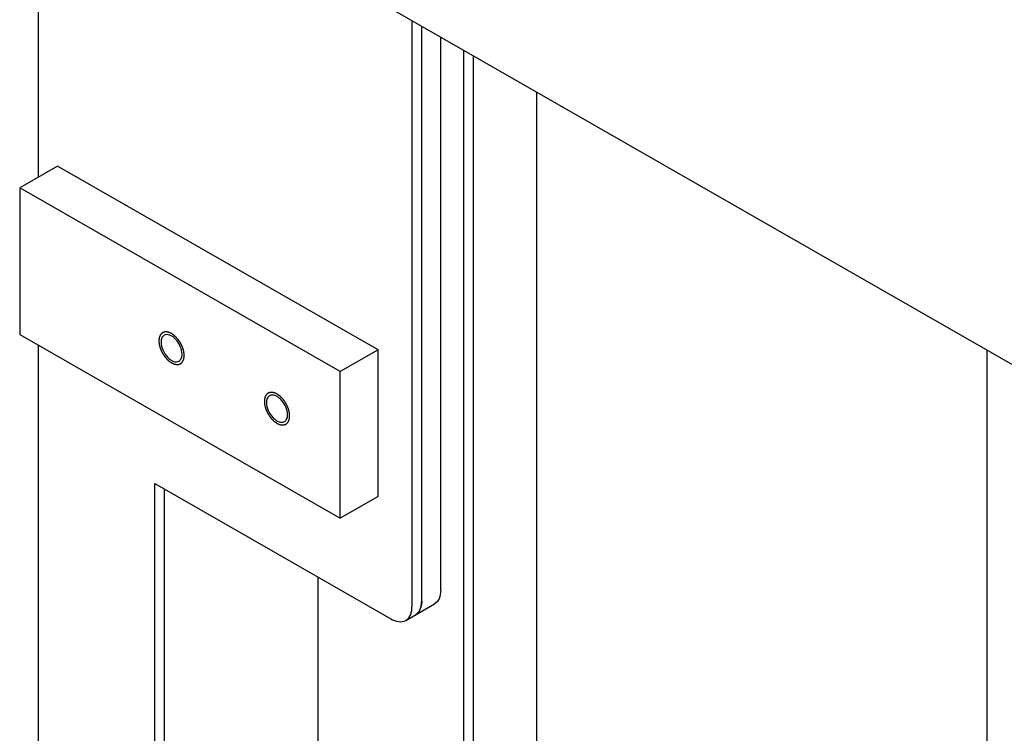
# Model space of a CAD drawing. Header units: millimetres. Extents: x 0 to 4195, y 0 to 2965.
# Tile 58 of 67: x 3475 to 3558, y 2592 to 2652. Entities that reach past the tile are written whole.
import ezdxf

# ---------------------------------------------------------------- set-up
doc = ezdxf.new("R2010")
doc.units = ezdxf.units.MM
doc.header["$LTSCALE"] = 231.275
doc.layers.get('0').update_dxf_attribs({"linetype": 'CONTINUOUS'})
doc.layers.add('3_DATUM_AXES', color=7, linetype='CONTINUOUS')
doc.layers.add('ALL_ROUND', color=7, linetype='CONTINUOUS')

msp = doc.modelspace()

# ---------------------------------------------------------------- linework, layer by layer
at = {"color": 7, "linetype": 'Continuous'}
for p, q in [((3486.4821, 2664.0134), (3784.1741, 2493.2643)), ((3512.3976, 2441.5038), (3512.3976, 2649.1489)), ((3513.2107, 2441.0374), (3513.2107, 2648.6825)), ((3518.514, 2444.0793), (3518.514, 2645.6407)), ((3478.3504, 2639.4339), (3475.1684, 2637.6088)), ((3505.2204, 2624.0218), (3478.3504, 2639.4339)), ((3475.1684, 2637.6088), (3475.1684, 2625.3215)), ((3502.0385, 2622.1967), (3475.1684, 2637.6088)), ((3475.1684, 2625.3215), (3502.0385, 2609.9094)), ((3505.2204, 2624.0218), (3502.0385, 2622.1967)), ((3505.2204, 2611.7346), (3505.2204, 2624.0218)), ((3502.0385, 2609.9094), (3502.0385, 2622.1967)), ((3486.4821, 1885.819), (3486.4821, 2612.8164)), ((3487.2953, 1886.2854), (3487.2953, 2612.35)), ((3505.2204, 2611.7346), (3502.0385, 2609.9094))]:
    msp.add_line(p, q, dxfattribs=at)
at = {"color": 2, "linetype": 'Continuous'}
for points in [[(3488.957, 2623.5563), (3488.9553, 2623.5772), (3488.9519, 2623.6189), (3488.9469, 2623.6814), (3488.9426, 2623.7336), (3488.9398, 2623.77), (3488.9379, 2623.791), (3488.9375, 2623.8063), (3488.9329, 2623.8231), (3488.9282, 2623.845), (3488.9193, 2623.8835), (3488.9069, 2623.9385), (3488.8943, 2623.9935), (3488.8858, 2624.032), (3488.8805, 2624.054), (3488.8776, 2624.0704), (3488.8707, 2624.0872), (3488.8629, 2624.1094), (3488.8485, 2624.1485), (3488.8284, 2624.2042), (3488.808, 2624.2599), (3488.794, 2624.2989), (3488.7857, 2624.3212), (3488.7804, 2624.338), (3488.7713, 2624.3545), (3488.7604, 2624.3766), (3488.7408, 2624.4153), (3488.7131, 2624.4706), (3488.6852, 2624.5259), (3488.6659, 2624.5647), (3488.6545, 2624.5866), (3488.6468, 2624.6037), (3488.6362, 2624.6185), (3488.6231, 2624.639), (3488.5996, 2624.6744), (3488.5664, 2624.7253), (3488.533, 2624.7761), (3488.5098, 2624.8118), (3488.4963, 2624.8319), (3488.4868, 2624.8478), (3488.4749, 2624.8608), (3488.4598, 2624.8792), (3488.4331, 2624.9108), (3488.3952, 2624.9563), (3488.3571, 2625.0016), (3488.3306, 2625.0336), (3488.3153, 2625.0515), (3488.3042, 2625.0659), (3488.2915, 2625.0766), (3488.2751, 2625.0921), (3488.2462, 2625.1188), (3488.205, 2625.1571), (3488.1637, 2625.1953), (3488.1349, 2625.2222), (3488.1183, 2625.2373), (3488.1062, 2625.2496), (3488.0928, 2625.2578), (3488.0754, 2625.2701), (3488.0448, 2625.291), (3488.0012, 2625.3212), (3487.9575, 2625.3513), (3487.9269, 2625.3723), (3487.9116, 2625.3829), (3487.9029, 2625.3888), (3487.8963, 2625.3939), (3487.8899, 2625.3963), (3487.8813, 2625.4004), (3487.8663, 2625.4072), (3487.8362, 2625.4211), (3487.7933, 2625.4408), (3487.7504, 2625.4606), (3487.7204, 2625.4743), (3487.7053, 2625.4813), (3487.6968, 2625.4851), (3487.6902, 2625.4886), (3487.6841, 2625.4894), (3487.6758, 2625.4915), (3487.6614, 2625.4946), (3487.6325, 2625.5011), (3487.5912, 2625.5103), (3487.5499, 2625.5196), (3487.5211, 2625.526), (3487.5066, 2625.5294), (3487.4984, 2625.531), (3487.492, 2625.533), (3487.4865, 2625.5322), (3487.4788, 2625.532), (3487.4655, 2625.5313), (3487.4388, 2625.5303), (3487.4084, 2625.529), (3487.3779, 2625.5277), (3487.355, 2625.5267), (3487.336, 2625.5259), (3487.3227, 2625.5254), (3487.3151, 2625.5249), (3487.3092, 2625.5253), (3487.3043, 2625.5227), (3487.2974, 2625.5204), (3487.2856, 2625.5158), (3487.2618, 2625.507), (3487.2346, 2625.4968), (3487.2075, 2625.4866), (3487.1871, 2625.479), (3487.1701, 2625.4726), (3487.1582, 2625.4682), (3487.1515, 2625.4655), (3487.146, 2625.4641), (3487.1423, 2625.4602), (3487.1367, 2625.4558), (3487.1272, 2625.4476), (3487.1135, 2625.4362), (3487.0971, 2625.4225), (3487.0752, 2625.4041), (3487.0532, 2625.3859), (3487.0341, 2625.3697), (3487.0245, 2625.3618), (3487.0191, 2625.3571), (3487.0146, 2625.3542), (3487.012, 2625.3488), (3487.0078, 2625.3425), (3487.0007, 2625.3311), (3486.9864, 2625.3085), (3486.966, 2625.2761), (3486.9456, 2625.2438), (3486.9314, 2625.2211), (3486.9242, 2625.2099), (3486.9203, 2625.2033), (3486.9168, 2625.1989), (3486.9153, 2625.1924), (3486.9126, 2625.1844), (3486.9083, 2625.1701), (3486.8994, 2625.1418), (3486.8869, 2625.1012), (3486.8742, 2625.0607), (3486.8655, 2625.0323), (3486.8609, 2625.0182), (3486.8586, 2625.0099), (3486.8562, 2625.0042), (3486.856, 2624.9966), (3486.855, 2624.9871), (3486.8536, 2624.9702), (3486.8513, 2624.9462), (3486.8487, 2624.9173), (3486.8453, 2624.8789), (3486.8409, 2624.8308), (3486.8374, 2624.7923), (3486.8357, 2624.773)], [(3486.8357, 2624.773), (3486.8373, 2624.7522), (3486.8407, 2624.7105), (3486.8457, 2624.6479), (3486.85, 2624.5958), (3486.8528, 2624.5593), (3486.8548, 2624.5384), (3486.8551, 2624.523), (3486.8598, 2624.5062), (3486.8645, 2624.4844), (3486.8734, 2624.4458), (3486.8857, 2624.3909), (3486.8983, 2624.3359), (3486.9069, 2624.2974), (3486.9121, 2624.2754), (3486.915, 2624.259), (3486.9219, 2624.2422), (3486.9298, 2624.2199), (3486.9441, 2624.1809), (3486.9642, 2624.1252), (3486.9846, 2624.0695), (3486.9986, 2624.0304), (3487.007, 2624.0082), (3487.0122, 2623.9914), (3487.0214, 2623.9749), (3487.0322, 2623.9527), (3487.0519, 2623.914), (3487.0796, 2623.8587), (3487.1075, 2623.8035), (3487.1268, 2623.7647), (3487.1381, 2623.7427), (3487.1458, 2623.7256), (3487.1564, 2623.7109), (3487.1696, 2623.6904), (3487.193, 2623.6549), (3487.2263, 2623.604), (3487.2597, 2623.5533), (3487.2829, 2623.5176), (3487.2964, 2623.4974), (3487.3059, 2623.4816), (3487.3178, 2623.4686), (3487.3328, 2623.4502), (3487.3595, 2623.4185), (3487.3975, 2623.373), (3487.4355, 2623.3277), (3487.4621, 2623.2958), (3487.4774, 2623.2779), (3487.4884, 2623.2635), (3487.5012, 2623.2528), (3487.5175, 2623.2372), (3487.5465, 2623.2106), (3487.5877, 2623.1722), (3487.629, 2623.1341), (3487.6578, 2623.1071), (3487.6744, 2623.0921), (3487.6865, 2623.0797), (3487.6998, 2623.0716), (3487.7172, 2623.0593), (3487.7478, 2623.0384), (3487.7915, 2623.0082), (3487.8352, 2622.9781), (3487.8657, 2622.9571), (3487.881, 2622.9464), (3487.8898, 2622.9406), (3487.8964, 2622.9355), (3487.9028, 2622.9331), (3487.9113, 2622.929), (3487.9264, 2622.9222), (3487.9564, 2622.9083), (3487.9993, 2622.8886), (3488.0423, 2622.8688), (3488.0723, 2622.8551), (3488.0873, 2622.848), (3488.0959, 2622.8443), (3488.1024, 2622.8407), (3488.1085, 2622.8399), (3488.1168, 2622.8379), (3488.1312, 2622.8348), (3488.1601, 2622.8282), (3488.2014, 2622.819), (3488.2427, 2622.8097), (3488.2716, 2622.8033), (3488.2861, 2622.8), (3488.2943, 2622.7983), (3488.3006, 2622.7964), (3488.3062, 2622.7972), (3488.3139, 2622.7973), (3488.3271, 2622.798), (3488.3538, 2622.7991), (3488.3843, 2622.8004), (3488.4147, 2622.8017), (3488.4376, 2622.8026), (3488.4566, 2622.8035), (3488.47, 2622.8039), (3488.4775, 2622.8045), (3488.4835, 2622.8041), (3488.4883, 2622.8066), (3488.4952, 2622.809), (3488.507, 2622.8135), (3488.5308, 2622.8224), (3488.558, 2622.8326), (3488.5852, 2622.8428), (3488.6056, 2622.8504), (3488.6225, 2622.8568), (3488.6345, 2622.8611), (3488.6412, 2622.8639), (3488.6466, 2622.8652), (3488.6504, 2622.8692), (3488.6559, 2622.8736), (3488.6655, 2622.8817), (3488.6792, 2622.8931), (3488.6956, 2622.9069), (3488.7175, 2622.9252), (3488.7394, 2622.9435), (3488.7585, 2622.9596), (3488.7682, 2622.9675), (3488.7735, 2622.9723), (3488.778, 2622.9752), (3488.7807, 2622.9806), (3488.7849, 2622.9869), (3488.7919, 2622.9983), (3488.8063, 2623.0208), (3488.8266, 2623.0532), (3488.847, 2623.0855), (3488.8612, 2623.1082), (3488.8685, 2623.1195), (3488.8724, 2623.1261), (3488.8759, 2623.1305), (3488.8773, 2623.137), (3488.88, 2623.145), (3488.8843, 2623.1592), (3488.8932, 2623.1876), (3488.9058, 2623.2282), (3488.9184, 2623.2687), (3488.9272, 2623.2971), (3488.9317, 2623.3112), (3488.9341, 2623.3194), (3488.9364, 2623.3251), (3488.9366, 2623.3327), (3488.9376, 2623.3422), (3488.9391, 2623.3591), (3488.9413, 2623.3831), (3488.9439, 2623.412), (3488.9474, 2623.4505), (3488.9518, 2623.4986), (3488.9552, 2623.5371), (3488.957, 2623.5563)], [(3497.7958, 2618.4866), (3497.7941, 2618.5074), (3497.7908, 2618.5491), (3497.7857, 2618.6117), (3497.7814, 2618.6638), (3497.7787, 2618.7003), (3497.7767, 2618.7212), (3497.7763, 2618.7366), (3497.7717, 2618.7534), (3497.767, 2618.7753), (3497.7581, 2618.8138), (3497.7458, 2618.8687), (3497.7332, 2618.9237), (3497.7246, 2618.9622), (3497.7193, 2618.9842), (3497.7165, 2619.0006), (3497.7095, 2619.0174), (3497.7017, 2619.0397), (3497.6874, 2619.0787), (3497.6672, 2619.1344), (3497.6469, 2619.1902), (3497.6329, 2619.2292), (3497.6245, 2619.2514), (3497.6193, 2619.2682), (3497.6101, 2619.2848), (3497.5992, 2619.3069), (3497.5796, 2619.3456), (3497.5519, 2619.4009), (3497.524, 2619.4561), (3497.5047, 2619.4949), (3497.4934, 2619.5169), (3497.4856, 2619.534), (3497.475, 2619.5487), (3497.4619, 2619.5692), (3497.4384, 2619.6047), (3497.4052, 2619.6556), (3497.3718, 2619.7063), (3497.3486, 2619.742), (3497.3351, 2619.7622), (3497.3256, 2619.778), (3497.3137, 2619.7911), (3497.2987, 2619.8094), (3497.2719, 2619.8411), (3497.234, 2619.8866), (3497.1959, 2619.9319), (3497.1694, 2619.9638), (3497.1541, 2619.9817), (3497.143, 2619.9961), (3497.1303, 2620.0068), (3497.1139, 2620.0224), (3497.085, 2620.049), (3497.0438, 2620.0874), (3497.0025, 2620.1255), (3496.9737, 2620.1525), (3496.9571, 2620.1675), (3496.945, 2620.1799), (3496.9316, 2620.188), (3496.9143, 2620.2003), (3496.8836, 2620.2212), (3496.84, 2620.2514), (3496.7963, 2620.2815), (3496.7657, 2620.3025), (3496.7504, 2620.3132), (3496.7417, 2620.319), (3496.7351, 2620.3241), (3496.7287, 2620.3265), (3496.7201, 2620.3306), (3496.7051, 2620.3374), (3496.6751, 2620.3513), (3496.6322, 2620.371), (3496.5892, 2620.3908), (3496.5592, 2620.4046), (3496.5442, 2620.4116), (3496.5356, 2620.4153), (3496.5291, 2620.4189), (3496.523, 2620.4197), (3496.5147, 2620.4217), (3496.5002, 2620.4248), (3496.4713, 2620.4314), (3496.4301, 2620.4406), (3496.3888, 2620.4499), (3496.3599, 2620.4563), (3496.3454, 2620.4596), (3496.3372, 2620.4613), (3496.3308, 2620.4632), (3496.3253, 2620.4624), (3496.3176, 2620.4623), (3496.3043, 2620.4616), (3496.2777, 2620.4606), (3496.2472, 2620.4592), (3496.2167, 2620.4579), (3496.1939, 2620.457), (3496.1749, 2620.4561), (3496.1615, 2620.4557), (3496.154, 2620.4551), (3496.148, 2620.4555), (3496.1431, 2620.453), (3496.1363, 2620.4506), (3496.1244, 2620.4461), (3496.1006, 2620.4373), (3496.0735, 2620.427), (3496.0463, 2620.4169), (3496.0259, 2620.4092), (3496.009, 2620.4028), (3495.997, 2620.3985), (3495.9903, 2620.3957), (3495.9849, 2620.3944), (3495.9811, 2620.3904), (3495.9755, 2620.386), (3495.966, 2620.3779), (3495.9523, 2620.3665), (3495.9359, 2620.3527), (3495.914, 2620.3344), (3495.8921, 2620.3161), (3495.873, 2620.3), (3495.8633, 2620.2921), (3495.8579, 2620.2873), (3495.8535, 2620.2844), (3495.8508, 2620.2791), (3495.8466, 2620.2728), (3495.8395, 2620.2613), (3495.8252, 2620.2388), (3495.8049, 2620.2064), (3495.7844, 2620.1741), (3495.7702, 2620.1514), (3495.763, 2620.1401), (3495.7591, 2620.1335), (3495.7556, 2620.1291), (3495.7541, 2620.1226), (3495.7515, 2620.1146), (3495.7472, 2620.1004), (3495.7383, 2620.072), (3495.7257, 2620.0315), (3495.713, 2619.991), (3495.7043, 2619.9625), (3495.6998, 2619.9484), (3495.6974, 2619.9402), (3495.6951, 2619.9345), (3495.6949, 2619.9269), (3495.6938, 2619.9174), (3495.6924, 2619.9005), (3495.6902, 2619.8765), (3495.6876, 2619.8476), (3495.6841, 2619.8091), (3495.6797, 2619.761), (3495.6762, 2619.7225), (3495.6745, 2619.7033)], [(3495.6745, 2619.7033), (3495.6762, 2619.6824), (3495.6796, 2619.6407), (3495.6846, 2619.5782), (3495.6889, 2619.526), (3495.6916, 2619.4896), (3495.6936, 2619.4686), (3495.694, 2619.4533), (3495.6986, 2619.4365), (3495.7033, 2619.4146), (3495.7122, 2619.3761), (3495.7246, 2619.3211), (3495.7372, 2619.2661), (3495.7457, 2619.2277), (3495.751, 2619.2056), (3495.7539, 2619.1892), (3495.7608, 2619.1724), (3495.7686, 2619.1502), (3495.7829, 2619.1111), (3495.8031, 2619.0554), (3495.8234, 2618.9997), (3495.8374, 2618.9607), (3495.8458, 2618.9384), (3495.8511, 2618.9216), (3495.8602, 2618.9051), (3495.8711, 2618.883), (3495.8907, 2618.8443), (3495.9184, 2618.789), (3495.9463, 2618.7337), (3495.9656, 2618.6949), (3495.9769, 2618.673), (3495.9847, 2618.6559), (3495.9953, 2618.6411), (3496.0084, 2618.6206), (3496.0319, 2618.5852), (3496.0651, 2618.5343), (3496.0985, 2618.4835), (3496.1217, 2618.4478), (3496.1352, 2618.4277), (3496.1447, 2618.4118), (3496.1566, 2618.3988), (3496.1717, 2618.3805), (3496.1984, 2618.3488), (3496.2363, 2618.3033), (3496.2744, 2618.258), (3496.3009, 2618.226), (3496.3162, 2618.2081), (3496.3273, 2618.1937), (3496.34, 2618.183), (3496.3564, 2618.1675), (3496.3853, 2618.1409), (3496.4265, 2618.1025), (3496.4678, 2618.0643), (3496.4966, 2618.0374), (3496.5132, 2618.0224), (3496.5253, 2618.01), (3496.5387, 2618.0018), (3496.5561, 2617.9895), (3496.5867, 2617.9686), (3496.6303, 2617.9384), (3496.674, 2617.9083), (3496.7046, 2617.8873), (3496.7199, 2617.8767), (3496.7286, 2617.8708), (3496.7352, 2617.8658), (3496.7416, 2617.8634), (3496.7502, 2617.8592), (3496.7652, 2617.8524), (3496.7952, 2617.8385), (3496.8382, 2617.8188), (3496.8811, 2617.799), (3496.9111, 2617.7853), (3496.9262, 2617.7783), (3496.9347, 2617.7745), (3496.9412, 2617.771), (3496.9473, 2617.7702), (3496.9556, 2617.7681), (3496.9701, 2617.765), (3496.999, 2617.7585), (3497.0403, 2617.7493), (3497.0816, 2617.74), (3497.1104, 2617.7336), (3497.1249, 2617.7302), (3497.1331, 2617.7286), (3497.1395, 2617.7266), (3497.145, 2617.7274), (3497.1527, 2617.7276), (3497.166, 2617.7283), (3497.1927, 2617.7293), (3497.2231, 2617.7306), (3497.2536, 2617.7319), (3497.2764, 2617.7329), (3497.2954, 2617.7338), (3497.3088, 2617.7342), (3497.3164, 2617.7347), (3497.3223, 2617.7344), (3497.3272, 2617.7369), (3497.334, 2617.7392), (3497.3459, 2617.7438), (3497.3697, 2617.7526), (3497.3968, 2617.7628), (3497.424, 2617.773), (3497.4444, 2617.7806), (3497.4613, 2617.787), (3497.4733, 2617.7914), (3497.48, 2617.7941), (3497.4854, 2617.7955), (3497.4892, 2617.7995), (3497.4948, 2617.8039), (3497.5043, 2617.812), (3497.518, 2617.8234), (3497.5344, 2617.8371), (3497.5563, 2617.8555), (3497.5782, 2617.8738), (3497.5974, 2617.8899), (3497.607, 2617.8978), (3497.6124, 2617.9025), (3497.6169, 2617.9054), (3497.6195, 2617.9108), (3497.6237, 2617.9171), (3497.6308, 2617.9285), (3497.6451, 2617.9511), (3497.6654, 2617.9835), (3497.6859, 2618.0158), (3497.7001, 2618.0385), (3497.7073, 2618.0497), (3497.7112, 2618.0563), (3497.7147, 2618.0607), (3497.7162, 2618.0673), (3497.7188, 2618.0752), (3497.7232, 2618.0895), (3497.732, 2618.1178), (3497.7446, 2618.1584), (3497.7573, 2618.1989), (3497.766, 2618.2273), (3497.7705, 2618.2415), (3497.7729, 2618.2497), (3497.7752, 2618.2554), (3497.7755, 2618.263), (3497.7765, 2618.2725), (3497.7779, 2618.2894), (3497.7801, 2618.3134), (3497.7827, 2618.3423), (3497.7862, 2618.3807), (3497.7906, 2618.4288), (3497.7941, 2618.4673), (3497.7958, 2618.4866)]]:
    msp.add_open_spline(points, degree=3, knots=[0, 0, 0, 0, 0.015625, 0.03125, 0.046875, 0.0546875, 0.0585938, 0.0625, 0.0664062, 0.0703125, 0.078125, 0.09375, 0.109375, 0.1171875, 0.1210938, 0.125, 0.1289062, 0.1328125, 0.140625, 0.15625, 0.171875, 0.1796875, 0.1835938, 0.1875, 0.1914062, 0.1953125, 0.203125, 0.21875, 0.234375, 0.2421875, 0.2460938, 0.25, 0.2539062, 0.2578125, 0.265625, 0.28125, 0.296875, 0.3046875, 0.3085938, 0.3125, 0.3164062, 0.3203125, 0.328125, 0.34375, 0.359375, 0.3671875, 0.3710938, 0.375, 0.3789062, 0.3828125, 0.390625, 0.40625, 0.421875, 0.4296875, 0.4335938, 0.4375, 0.4414062, 0.4453125, 0.453125, 0.46875, 0.484375, 0.4921875, 0.4960938, 0.4980469, 0.5, 0.5019531, 0.5039062, 0.5078125, 0.515625, 0.53125, 0.546875, 0.5546875, 0.5585938, 0.5605469, 0.5625, 0.5644531, 0.5664062, 0.5703125, 0.578125, 0.59375, 0.609375, 0.6171875, 0.6210938, 0.6230469, 0.625, 0.6269531, 0.6289062, 0.6328125, 0.640625, 0.65625, 0.6640625, 0.671875, 0.6796875, 0.6835938, 0.6855469, 0.6875, 0.6894531, 0.6914062, 0.6953125, 0.703125, 0.71875, 0.7265625, 0.734375, 0.7421875, 0.7460938, 0.7480469, 0.75, 0.7519531, 0.7539062, 0.7578125, 0.765625, 0.7734375, 0.78125, 0.796875, 0.8046875, 0.8085938, 0.8105469, 0.8125, 0.8144531, 0.8164062, 0.8203125, 0.828125, 0.84375, 0.859375, 0.8671875, 0.8710938, 0.8730469, 0.875, 0.8769531, 0.8789062, 0.8828125, 0.890625, 0.90625, 0.921875, 0.9296875, 0.9335938, 0.9355469, 0.9375, 0.9394531, 0.9414062, 0.9453125, 0.953125, 0.9609375, 0.96875, 0.984375, 1, 1, 1, 1], dxfattribs=at)
at = {"layer": '3_DATUM_AXES', "color": 7, "linetype": 'Continuous'}
for points, knots in [([(3487.2743, 2625.2489), (3487.189, 2625.2), (3487.0418, 2625.0161), (3487.0124, 2624.7922), (3487.0124, 2624.6717)], [0, 0, 0, 0, 0.4491982, 1, 1, 1, 1]), ([(3488.7802, 2623.6577), (3488.7802, 2623.8809), (3488.6579, 2624.3432), (3488.3423, 2624.8347), (3488.0022, 2625.1336), (3487.6911, 2625.3097), (3487.4052, 2625.3241), (3487.2743, 2625.2489)], [0, 0, 0, 0, 0.271306, 0.5637709, 0.6983384, 0.8164507, 1, 1, 1, 1]), ([(3487.0124, 2624.6717), (3487.0124, 2624.4484), (3487.1347, 2623.9862), (3487.4504, 2623.4947), (3487.7904, 2623.1958), (3488.1015, 2623.0197), (3488.3874, 2623.0053), (3488.5184, 2623.0805)], [0, 0, 0, 0, 0.271306, 0.5637709, 0.6983384, 0.8164507, 1, 1, 1, 1]), ([(3488.5184, 2623.0805), (3488.6036, 2623.1294), (3488.7509, 2623.3133), (3488.7802, 2623.5372), (3488.7802, 2623.6577)], [0, 0, 0, 0, 0.4491982, 1, 1, 1, 1]), ([(3497.619, 2618.588), (3497.619, 2618.8112), (3497.4968, 2619.2735), (3497.1811, 2619.7649), (3496.841, 2620.0638), (3496.53, 2620.2399), (3496.2441, 2620.2543), (3496.1131, 2620.1791)], [0, 0, 0, 0, 0.271306, 0.5637709, 0.6983384, 0.8164507, 1, 1, 1, 1]), ([(3496.1131, 2620.1791), (3496.0279, 2620.1302), (3495.8806, 2619.9463), (3495.8513, 2619.7224), (3495.8513, 2619.6019)], [0, 0, 0, 0, 0.4491982, 1, 1, 1, 1]), ([(3495.8513, 2619.6019), (3495.8513, 2619.3787), (3495.9736, 2618.9164), (3496.2892, 2618.4249), (3496.6293, 2618.1261), (3496.9404, 2617.9499), (3497.2262, 2617.9356), (3497.3572, 2618.0107)], [0, 0, 0, 0, 0.271306, 0.5637709, 0.6983384, 0.8164507, 1, 1, 1, 1]), ([(3497.3572, 2618.0107), (3497.4425, 2618.0596), (3497.5897, 2618.2435), (3497.619, 2618.4675), (3497.619, 2618.588)], [0, 0, 0, 0, 0.4491982, 1, 1, 1, 1])]:
    msp.add_open_spline(points, degree=3, knots=knots, dxfattribs=at)
at = {"layer": 'ALL_ROUND', "color": 7, "linetype": 'Continuous'}
for p, q in [((3476.7054, 2695.288), (3476.7054, 2638.4903)), ((3508.0489, 2651.6432), (3508.0489, 2602.4941)), ((3508.862, 2602.9605), (3508.862, 2651.1768)), ((3510.453, 2603.8731), (3510.453, 2650.2643)), ((3476.7054, 2624.4399), (3476.7054, 2441.4024)), ((3556.2179, 2624.0146), (3556.2179, 2462.6548)), ((3486.4821, 2612.8164), (3506.2811, 2601.4602)), ((3500.1479, 2604.978), (3500.1479, 1855.8435)), ((3507.525, 2601.3395), (3509.9291, 2602.7184))]:
    msp.add_line(p, q, dxfattribs=at)
msp.add_arc((3507.5841, 2602.7685), 1.2538, 334.346276, 338.273025, dxfattribs=at)
for points, knots in [([(3510.453, 2603.8731), (3510.453, 2603.632), (3510.3944, 2603.1841), (3510.0996, 2602.8162), (3509.9291, 2602.7184)], [0, 0, 0, 0, 0.5508022, 1, 1, 1, 1]), ([(3508.7488, 2602.3044), (3508.768, 2602.3524), (3508.8383, 2602.5641), (3508.862, 2602.7894), (3508.862, 2602.9605)], [0, 0, 0, 0, 0.2318134, 1, 1, 1, 1]), ([(3507.9474, 2601.8687), (3507.9824, 2601.9636), (3508.0338, 2602.1709), (3508.0489, 2602.3833), (3508.0489, 2602.4941)], [0, 0, 0, 0, 0.4774813, 1, 1, 1, 1]), ([(3508.3381, 2601.8059), (3508.4589, 2601.8752), (3508.6003, 2602.015), (3508.6925, 2602.1805), (3508.7143, 2602.2257)], [0, 0, 0, 0, 0.7349989, 1, 1, 1, 1]), ([(3507.5251, 2601.3396), (3507.6202, 2601.3941), (3507.7968, 2601.55), (3507.9059, 2601.7565), (3507.9474, 2601.8687)], [0, 0, 0, 0, 0.4782005, 1, 1, 1, 1]), ([(3508.5832, 2602.0167), (3508.5488, 2601.9741), (3508.4734, 2601.8957), (3508.3846, 2601.8326), (3508.3383, 2601.806)], [0, 0, 0, 0, 0.5059053, 1, 1, 1, 1])]:
    msp.add_open_spline(points, degree=3, knots=knots, dxfattribs=at)
for points in [[(3508.862, 2602.9605), (3508.862, 2602.6325), (3508.7896, 2602.2717), (3508.5832, 2602.0167)], [(3506.2811, 2601.4602), (3506.6425, 2601.2529), (3507.1637, 2601.1322), (3507.5251, 2601.3396)]]:
    msp.add_open_spline(points, degree=3, dxfattribs=at)

doc.saveas('drawing.dxf')
